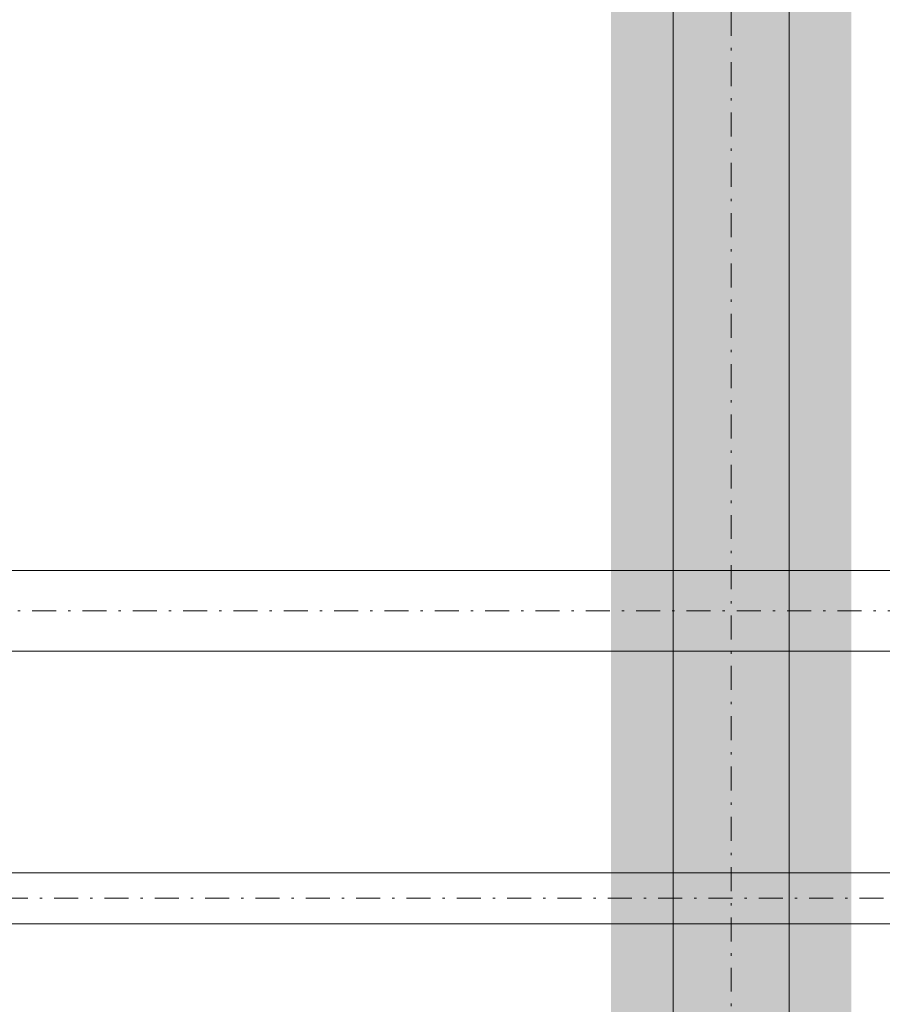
# Model space of a CAD drawing. Header units: millimetres. Extents: x -368 to 1732, y 3428 to 4913.
# Tile 20 of 80: x 613 to 649, y 4375 to 4417. Entities that reach past the tile are written whole.
import ezdxf

# ---------------------------------------------------------------- set-up
doc = ezdxf.new("R2010")
doc.units = ezdxf.units.MM
doc.linetypes.add('ACAD_ISO08W100', pattern=[36, 24, -3, 6, -3])
doc.linetypes.add('DASHDOT2', pattern=[0.5, 0.25, -0.125, 0, -0.125])
doc.layers.add('-- CO_rury', color=11, linetype='Continuous', lineweight=9)
doc.layers.add('-- istn. instalacja', color=11, linetype='Continuous', lineweight=5)
doc.layers.add('-- RAMKA', color=11, linetype='Continuous')

# ---------------------------------------------------------------- blocks, each defined once
blk = doc.blocks.new('*U688')
at = {"color": 0, "ltscale": 10}
for p, q in [((-3282.83, 10.65), (558.2, 10.65)), ((-3282.83, -10.65), (558.2, -10.65))]:
    blk.add_line(p, q, dxfattribs=at)
at = {"color": 50, "linetype": 'DASHDOT2', "ltscale": 40}
blk.add_line((-3282.83, 0), (558.2, 0), dxfattribs=at)
blk = doc.blocks.new('*U622')
at = {"color": 0, "ltscale": 10}
for p, q in [((5290.97, 16.85), (7724.68, 16.85)), ((5290.97, -16.85), (7724.68, -16.85))]:
    blk.add_line(p, q, dxfattribs=at)
at = {"color": 50, "linetype": 'DASHDOT2', "ltscale": 40}
blk.add_line((5290.97, 0), (7724.68, 0), dxfattribs=at)
blk = doc.blocks.new('*U708')
at = {"color": 0, "ltscale": 10}
for p, q in [((-1364.1, 24.15), (-128.6, 24.15)), ((-1364.1, -24.15), (-128.6, -24.15))]:
    blk.add_line(p, q, dxfattribs=at)
at = {"color": 50, "linetype": 'DASHDOT2', "ltscale": 40}
blk.add_line((-1364.1, 0), (-128.6, 0), dxfattribs=at)

msp = doc.modelspace()

# ---------------------------------------------------------------- hatches: boundary and pattern name
at = {"layer": '-- RAMKA'}
msp.add_hatch(color=251, dxfattribs=at).paths.add_polyline_path([(637.62, 4334.822), (637.62, 4440.743), (647.65, 4440.743), (647.65, 4334.822)])

# ---------------------------------------------------------------- block references
at = {"layer": '-- CO_rury', "linetype": 'ACAD_ISO08W100', "ltscale": 20, "xscale": -0.1, "yscale": 0.1, "zscale": 0.1}
msp.add_blockref('*U622', (1238.069, 4391.822), dxfattribs=at)
at = {"layer": '-- CO_rury', "linetype": 'ACAD_ISO08W100', "ltscale": 20, "xscale": 0.1, "yscale": 0.1, "zscale": 0.1, "rotation": 180}
msp.add_blockref('*U688', (408.909, 4379.821), dxfattribs=at)
at = {"layer": '-- istn. instalacja', "linetype": 'ACAD_ISO08W100', "ltscale": 20, "xscale": -0.1, "yscale": 0.1, "zscale": 0.1, "rotation": 90.00000000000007}
msp.add_blockref('*U708', (642.635, 4343.413), dxfattribs=at)

doc.saveas('drawing.dxf')
